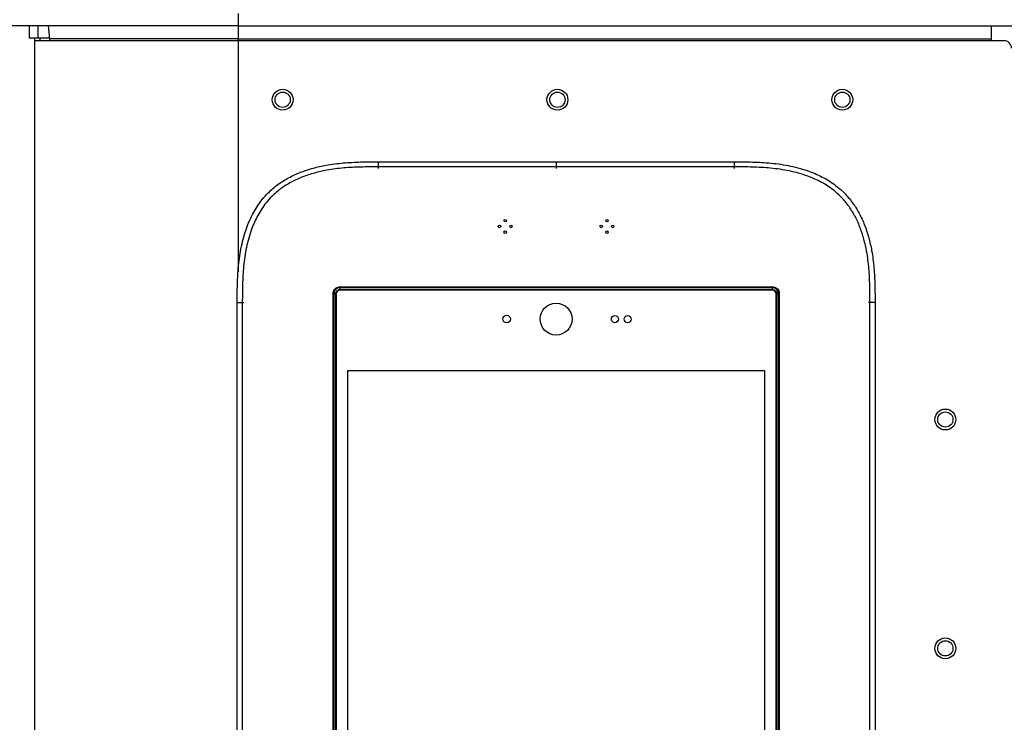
# Model space of a CAD drawing. Header units: millimetres. Extents: x 1141 to 9683, y 1625 to 6203.
# Tile 20 of 118: x 1499 to 1886, y 2869 to 3145. Entities that reach past the tile are written whole.
import ezdxf

# ---------------------------------------------------------------- set-up
doc = ezdxf.new("R2010")
doc.units = ezdxf.units.MM
doc.header["$LTSCALE"] = 25

msp = doc.modelspace()

# ---------------------------------------------------------------- linework, layer by layer
at = {"color": 7, "linetype": 'Continuous', "lineweight": 25}
for p, q in [((1584.65, 3147.31), (1584.65, 3142.55)), ((1584.65, 3142.55), (1494.65, 3142.55)), ((1502.43, 3142.55), (1502.43, 3137.79)), ((1505.86, 3142.55), (1505.86, 3137.79)), ((1510.57, 3137.34), (1510.02, 3142.55)), ((1584.58, 3142.55), (1584.58, 3137.34)), ((1584.65, 3142.55), (3710.65, 3142.55)), ((1880.58, 3142.55), (1880.58, 3137.34)), ((1502.43, 3137.79), (1505.86, 3137.79)), ((1504.58, 3137.79), (1504.58, 3136.67)), ((1504.58, 3136.67), (1504.58, 1774.67)), ((1584.58, 3136.67), (1504.58, 3136.67)), ((1505.86, 3137.79), (1510.52, 3137.79)), ((1506.59, 3137.79), (1506.59, 3136.67)), ((1584.58, 3137.34), (1510.57, 3137.34)), ((1584.58, 3137.34), (1880.58, 3137.34)), ((1584.58, 3136.67), (1584.58, 3137.34)), ((1885.58, 3136.67), (1584.58, 3136.67)), ((1584.58, 3136.67), (1584.58, 3045.72)), ((1880.58, 3137.34), (1880.58, 3136.67)), ((1639.58, 3089.03), (1639.58, 3087.03)), ((1639.58, 3089.03), (1709.58, 3089.03)), ((1709.58, 3089.03), (1779.58, 3089.03)), ((1709.58, 3089.03), (1709.58, 3087.03)), ((1779.58, 3089.03), (1779.58, 3087.03)), ((1639.58, 3087.03), (1639.58, 3086.4)), ((1709.58, 3087.03), (1639.58, 3087.03)), ((1709.58, 3087.03), (1709.58, 3086.4)), ((1779.58, 3087.03), (1709.58, 3087.03)), ((1779.58, 3087.03), (1779.58, 3086.4)), ((1624.6, 3039.87), (1794.57, 3039.87)), ((1794.57, 3039.52), (1624.6, 3039.52)), ((1624.6, 3039.52), (1624.6, 3038.79)), ((1624.6, 3038.79), (1794.56, 3038.79)), ((1624.6, 3038.65), (1624.6, 3038.79)), ((1794.56, 3038.65), (1624.6, 3038.65)), ((1624.6, 3038.65), (1624.66, 3038.59)), ((1794.51, 3038.59), (1624.66, 3038.59)), ((1794.51, 3038.59), (1794.56, 3038.65)), ((1794.56, 3038.65), (1794.56, 3038.79)), ((1794.57, 3038.79), (1794.57, 3039.52)), ((1621.88, 2741.18), (1621.88, 3037.15)), ((1622.23, 3037.15), (1622.23, 2741.18)), ((1622.23, 3037.15), (1622.96, 3037.15)), ((1622.96, 2741.19), (1622.96, 3037.15)), ((1622.96, 3037.15), (1623.1, 3037.15)), ((1623.1, 3037.15), (1623.1, 2741.19)), ((1623.16, 3037.09), (1623.1, 3037.15)), ((1623.16, 3037.09), (1623.16, 2741.24)), ((1796.06, 3037.15), (1796.01, 3037.09)), ((1796.01, 2741.24), (1796.01, 3037.09)), ((1796.06, 3037.15), (1796.21, 3037.15)), ((1796.06, 2741.19), (1796.06, 3037.15)), ((1796.21, 3037.15), (1796.94, 3037.15)), ((1796.21, 3037.15), (1796.21, 2741.19)), ((1796.94, 2741.18), (1796.94, 3037.15)), ((1797.29, 3037.15), (1797.29, 2741.18)), ((1584.22, 3033.67), (1586.22, 3033.67)), ((1584.22, 2163.67), (1584.22, 3033.67)), ((1586.22, 3033.67), (1586.22, 2163.67)), ((1586.22, 3033.67), (1586.85, 3033.67)), ((1832.94, 3033.67), (1832.31, 3033.67)), ((1834.94, 3033.67), (1832.94, 3033.67)), ((1832.94, 2163.67), (1832.94, 3033.67)), ((1834.94, 3033.67), (1834.94, 2163.67)), ((1627.68, 3006.98), (1791.48, 3006.98)), ((1627.68, 2745.26), (1627.68, 3006.98)), ((1791.48, 3006.98), (1791.48, 2745.26))]:
    msp.add_line(p, q, dxfattribs=at)
for centre, radius in [((1602.08, 3113.45), 4.1), ((1602.08, 3113.45), 3), ((1710.08, 3113.45), 4.1), ((1710.08, 3113.45), 3), ((1822.08, 3113.45), 4.1), ((1822.08, 3113.45), 3), ((1689.58, 3065.87), 0.5), ((1729.56, 3065.87), 0.5), ((1687.33, 3063.62), 0.5), ((1689.58, 3061.37), 0.5), ((1691.83, 3063.62), 0.5), ((1727.31, 3063.62), 0.5), ((1729.56, 3061.37), 0.5), ((1731.81, 3063.62), 0.5), ((1709.58, 3027.16), 6.25), ((1690.08, 3027.16), 1.5), ((1732.68, 3027.16), 1.4), ((1737.68, 3027.16), 1.4), ((1862.58, 2987.67), 4.1), ((1862.58, 2987.67), 3), ((1862.58, 2897.67), 4.1), ((1862.58, 2897.67), 3)]:
    msp.add_circle(centre, radius, dxfattribs=at)
for centre, radius, start, end in [((1509.57, 3137.24), 1, 325.0741, 6.0602), ((1885.58, 3133.67), 3, 0, 90)]:
    msp.add_arc(centre, radius, start, end, dxfattribs=at)
for centre, major_axis, ratio, start_param, end_param in [((1624.66, 3037.09), (1.06, -1.06), 0.999695, 2.356347, 3.926839), ((1624.64, 3036.76), (-0.8, 1.88), 0.975196, 5.890715, 5.892477), ((1624.64, 3037.11), (-0.61, 1.42), 0.967093, 5.891113, 5.893677), ((1794.51, 3037.09), (-1.06, -1.06), 0.999695, 2.356347, 3.926839), ((1794.53, 3036.76), (0.8, 1.88), 0.975196, 0.390708, 0.392471), ((1794.53, 3037.11), (0.61, 1.42), 0.967093, 0.388708, 0.392072), ((1624.99, 3037.11), (1.88, -0.8), 0.975196, 3.532301, 3.534063), ((1624.64, 3037.11), (1.42, -0.61), 0.967093, 3.531902, 3.533665), ((1794.53, 3037.11), (1.42, 0.61), 0.967093, 5.891113, 5.894478), ((1794.17, 3037.11), (1.88, 0.8), 0.975196, 5.890715, 5.892477)]:
    msp.add_ellipse(centre, major_axis=major_axis, ratio=ratio, start_param=start_param, end_param=end_param, dxfattribs=at)
for points, knots in [([(1696.47, 2327.83), (1696.5, 2323.79), (1696.56, 2315.86), (1696.36, 2303.62), (1695.97, 2291.45), (1695.37, 2279.32), (1694.52, 2266.08), (1693.35, 2251.72), (1691.82, 2236.23), (1689.97, 2220.29), (1687.8, 2203.92), (1685.29, 2187.17), (1682.58, 2170.79), (1679.69, 2154.79), (1676.65, 2139.21), (1673.36, 2123.49), (1669.84, 2107.68), (1666.09, 2091.83), (1662.27, 2076.59), (1658.42, 2061.95), (1654.55, 2047.94), (1650.48, 2033.8), (1646.22, 2019.63), (1641.8, 2005.52), (1637.47, 1992.27), (1633.1, 1979.37), (1628.71, 1966.88), (1624.34, 1954.88), (1620.21, 1943.92), (1616.35, 1933.98), (1612.77, 1925.02), (1609.49, 1917.01), (1606.53, 1909.93), (1603.41, 1902.65), (1600.15, 1895.22), (1596.76, 1887.67), (1593.74, 1881.11), (1591.1, 1875.51), (1589.25, 1871.66), (1588.1, 1869.28), (1587.44, 1867.91), (1586.6, 1866.2), (1585.46, 1863.89), (1583.96, 1860.89), (1582.15, 1857.29), (1580.11, 1853.31), (1577.96, 1849.19), (1575.12, 1843.83), (1571.58, 1837.33), (1566.98, 1829.17), (1561.86, 1820.46), (1556.05, 1811.04), (1551.11, 1803.49), (1547.37, 1798.04), (1545.16, 1794.9), (1543.33, 1792.35), (1541.86, 1790.35), (1540.55, 1788.59), (1539.18, 1786.77), (1537.46, 1784.54), (1535.35, 1781.85), (1532.79, 1778.7), (1529.84, 1775.2), (1526.48, 1771.38), (1522.9, 1767.55), (1519.32, 1763.95), (1516.05, 1760.87), (1513.21, 1758.37), (1510.78, 1756.35), (1508.56, 1754.61), (1506.37, 1753), (1504.06, 1751.41), (1501.45, 1749.75), (1498.57, 1748.13), (1495.86, 1746.82), (1493.55, 1745.88), (1491.35, 1745.11), (1488.93, 1744.45), (1486.45, 1744.04), (1484.26, 1743.89), (1482.23, 1743.94), (1480.25, 1744.2), (1478.28, 1744.68), (1476.2, 1745.43), (1473.82, 1746.61), (1471.55, 1748.08), (1469.45, 1749.72), (1467.65, 1751.31), (1465.55, 1753.37), (1463.1, 1756.1), (1460.43, 1759.49), (1458.04, 1762.85), (1455.03, 1767.45), (1451.35, 1773.8), (1446.98, 1782.45), (1442.6, 1792.32), (1438.48, 1802.79), (1434.62, 1813.7), (1430.98, 1824.94), (1427.39, 1837.1), (1423.83, 1850.19), (1420.33, 1864.21), (1416.89, 1879.17), (1413.52, 1894.99), (1409.63, 1914.82), (1405.37, 1938.69), (1400.91, 1966.65), (1396.78, 1995.42), (1392.79, 2026.17), (1388.96, 2058.79), (1385.35, 2093.08), (1382.07, 2127.64), (1379.08, 2162.29), (1376.38, 2196.9), (1373.97, 2230.66), (1371.83, 2263.49), (1369.93, 2295.27), (1368.21, 2326.59), (1366.65, 2357.48), (1364.94, 2394.36), (1363.13, 2437.75), (1361.32, 2488.02), (1359.74, 2539.15), (1358.37, 2591.04), (1357.22, 2643.58), (1356.27, 2696.65), (1355.52, 2750.16), (1354.97, 2801.82), (1354.6, 2851.52), (1354.37, 2899.15), (1354.26, 2946.76), (1354.28, 2990.66), (1354.37, 3030.51), (1354.51, 3066.04), (1354.7, 3100.6), (1354.94, 3135.02), (1355.23, 3169.23), (1355.58, 3203.18), (1355.96, 3235.92), (1356.36, 3267.46), (1356.77, 3297.81), (1357.18, 3324.99), (1357.56, 3349.17), (1357.91, 3370.65), (1358.28, 3391.96), (1358.67, 3413.47), (1359.08, 3435.44), (1359.62, 3463.04), (1360.3, 3496.42), (1360.98, 3527.48), (1361.51, 3550.95), (1361.87, 3566.64), (1362.24, 3582.69), (1362.67, 3600.43), (1363.15, 3620.1), (1363.7, 3641.72), (1364.27, 3664.14), (1364.88, 3687.2), (1365.52, 3710.75), (1366.13, 3732.77), (1366.7, 3753.11), (1367.23, 3771.65), (1367.77, 3790.06), (1368.3, 3808.2), (1368.77, 3824.26), (1369.19, 3838.19), (1369.54, 3849.88), (1369.87, 3860.75), (1370.16, 3870.67), (1370.43, 3879.69), (1370.68, 3887.86), (1370.91, 3895.6), (1371.12, 3902.87), (1371.31, 3909.6), (1371.47, 3915.47), (1371.61, 3920.58), (1371.73, 3925.01), (1371.83, 3928.82), (1371.9, 3932.11), (1371.97, 3934.94), (1372.01, 3936.82), (1372.03, 3937.76), (1372.03, 3937.91)], [0, 0, 0, 0, 0.005477, 0.0107498, 0.0158337, 0.0207433, 0.0254915, 0.0314852, 0.0372469, 0.0427979, 0.0488727, 0.0547212, 0.0603618, 0.0658097, 0.0710766, 0.0761719, 0.0816835, 0.0869961, 0.0921147, 0.0970427, 0.1017821, 0.1063344, 0.1114602, 0.1163275, 0.1209363, 0.1252866, 0.1299167, 0.1342141, 0.1381801, 0.1418165, 0.1451257, 0.1481104, 0.1507739, 0.1531194, 0.1564078, 0.159334, 0.1619041, 0.1641236, 0.1659975, 0.1665129, 0.1669972, 0.1676484, 0.1685961, 0.1698149, 0.1713147, 0.1730354, 0.174764, 0.1764799, 0.1798126, 0.183094, 0.1871429, 0.1914662, 0.1960308, 0.1978661, 0.1994152, 0.2006861, 0.201686, 0.2024672, 0.2033863, 0.2045122, 0.2059825, 0.2076932, 0.2096691, 0.2118982, 0.2143522, 0.2166671, 0.218809, 0.2205776, 0.2220539, 0.2234298, 0.2247505, 0.2261644, 0.227778, 0.229692, 0.2316189, 0.2329274, 0.2341158, 0.2360129, 0.2378671, 0.2393151, 0.2408283, 0.2423634, 0.2437752, 0.2452473, 0.2468473, 0.2484773, 0.2496784, 0.2506602, 0.2516121, 0.2534181, 0.2550747, 0.2565527, 0.257941, 0.2609257, 0.2642158, 0.2678342, 0.2717995, 0.2754102, 0.2792854, 0.2834325, 0.2878584, 0.2925688, 0.2975693, 0.3028643, 0.3083743, 0.3173169, 0.3265615, 0.3360576, 0.3457574, 0.3569194, 0.3682209, 0.379604, 0.391016, 0.402408, 0.4137351, 0.4243186, 0.4347764, 0.4450794, 0.4552015, 0.4652253, 0.4814371, 0.4979619, 0.5147646, 0.5318095, 0.5490603, 0.5664805, 0.5840327, 0.6016794, 0.6172565, 0.6328515, 0.6484382, 0.6639636, 0.6758856, 0.6874899, 0.6987703, 0.7097217, 0.7211745, 0.7322362, 0.7429048, 0.7531803, 0.7630639, 0.7725582, 0.7797471, 0.7866999, 0.7935607, 0.8005789, 0.8077485, 0.8150581, 0.827618, 0.8404734, 0.8455898, 0.8507368, 0.8559641, 0.8614498, 0.8683157, 0.8755179, 0.8830246, 0.890802, 0.898815, 0.907028, 0.9135068, 0.9200693, 0.9267019, 0.933393, 0.9401351, 0.9449804, 0.949771, 0.954324, 0.9586468, 0.9627539, 0.9666589, 0.9703735, 0.9744802, 0.9783553, 0.9820094, 0.9854476, 0.9886722, 0.9916838, 0.9944817, 0.9970649, 0.9995468, 1, 1, 1, 1]), ([(1584.22, 3033.67), (1584.23, 3036.08), (1584.23, 3040.91), (1584.63, 3048.32), (1585.73, 3055.83), (1587.67, 3062.84), (1590.42, 3069.02), (1593.36, 3073.53), (1596.66, 3077.22), (1600.12, 3080.17), (1604.41, 3082.87), (1609.09, 3085.01), (1614.03, 3086.62), (1619.64, 3087.88), (1625.89, 3088.67), (1632.73, 3089.01), (1637.3, 3089.02), (1639.58, 3089.03)], [0, 0, 0, 0, 0.0786599, 0.1572646, 0.2413185, 0.3252496, 0.3931075, 0.460858, 0.499678, 0.5539185, 0.6081968, 0.6643782, 0.720782, 0.7770884, 0.8512756, 0.9256374, 1, 1, 1, 1]), ([(1779.58, 3089.03), (1782, 3089.02), (1786.83, 3089.01), (1794.24, 3088.62), (1801.75, 3087.52), (1808.75, 3085.58), (1814.94, 3082.83), (1819.45, 3079.88), (1823.14, 3076.59), (1826.09, 3073.13), (1828.79, 3068.84), (1830.92, 3064.16), (1832.53, 3059.22), (1833.8, 3053.61), (1834.59, 3047.36), (1834.92, 3040.52), (1834.94, 3035.95), (1834.94, 3033.67)], [0, 0, 0, 0, 0.07866, 0.157265, 0.241318, 0.32525, 0.393107, 0.460858, 0.499678, 0.553919, 0.608197, 0.664378, 0.720782, 0.777088, 0.851276, 0.925637, 1, 1, 1, 1]), ([(1639.58, 3087.03), (1637.34, 3087.02), (1632.85, 3087.01), (1626.13, 3086.69), (1620.03, 3085.92), (1614.59, 3084.7), (1609.85, 3083.15), (1605.39, 3081.12), (1601.32, 3078.56), (1598.06, 3075.79), (1594.95, 3072.3), (1592.17, 3068.03), (1589.54, 3062.12), (1587.68, 3055.38), (1586.62, 3048.07), (1586.23, 3040.81), (1586.23, 3036.05), (1586.22, 3033.67)], [0, 0, 0, 0, 0.07563, 0.151258, 0.226707, 0.282648, 0.338684, 0.394495, 0.447424, 0.500314, 0.538038, 0.604552, 0.671178, 0.755225, 0.839399, 0.919671, 1, 1, 1, 1]), ([(1832.94, 3033.67), (1832.94, 3035.91), (1832.93, 3040.4), (1832.6, 3047.12), (1831.83, 3053.22), (1830.61, 3058.66), (1829.07, 3063.4), (1827.04, 3067.86), (1824.48, 3071.93), (1821.71, 3075.19), (1818.22, 3078.3), (1813.95, 3081.08), (1808.04, 3083.71), (1801.3, 3085.57), (1793.99, 3086.63), (1786.73, 3087.02), (1781.97, 3087.02), (1779.58, 3087.03)], [0, 0, 0, 0, 0.07563, 0.151258, 0.226707, 0.282648, 0.338684, 0.394495, 0.447424, 0.500314, 0.538038, 0.604552, 0.671178, 0.755225, 0.839399, 0.919671, 1, 1, 1, 1]), ([(1621.88, 3037.15), (1621.9, 3037.43), (1621.95, 3038.01), (1622.38, 3038.81), (1623.05, 3039.45), (1623.84, 3039.82), (1624.37, 3039.86), (1624.6, 3039.87)], [0, 0, 0, 0, 0.194309, 0.409262, 0.62416, 0.839117, 1, 1, 1, 1]), ([(1624.6, 3039.52), (1624.6, 3039.52), (1624.4, 3039.52), (1623.94, 3039.46), (1623.26, 3039.16), (1622.67, 3038.6), (1622.31, 3037.9), (1622.23, 3037.39), (1622.23, 3037.15), (1622.23, 3037.15)], [0, 0, 0, 0, 0.000016, 0.160847, 0.375821, 0.590757, 0.805723, 0.999984, 1, 1, 1, 1]), ([(1622.96, 3037.15), (1622.96, 3037.15), (1622.96, 3037.33), (1623.02, 3037.71), (1623.3, 3038.2), (1623.72, 3038.57), (1624.18, 3038.76), (1624.48, 3038.79), (1624.6, 3038.79), (1624.6, 3038.79)], [0, 0, 0, 0, 0.0000234, 0.2155559, 0.4312264, 0.6468508, 0.8624018, 0.9999766, 1, 1, 1, 1]), ([(1624.6, 3038.65), (1624.49, 3038.64), (1624.22, 3038.62), (1623.8, 3038.44), (1623.42, 3038.11), (1623.16, 3037.66), (1623.12, 3037.32), (1623.1, 3037.15)], [0, 0, 0, 0, 0.137984, 0.353177, 0.568384, 0.783675, 1, 1, 1, 1]), ([(1624.6, 3038.65), (1624.6, 3038.65), (1624.6, 3038.67), (1624.6, 3038.75), (1624.6, 3038.79)], [0, 0, 0, 0, 0.485851, 1, 1, 1, 1]), ([(1794.57, 3039.87), (1794.84, 3039.85), (1795.43, 3039.8), (1796.23, 3039.37), (1796.87, 3038.69), (1797.23, 3037.91), (1797.27, 3037.38), (1797.29, 3037.15)], [0, 0, 0, 0, 0.194293, 0.409229, 0.624109, 0.839048, 1, 1, 1, 1]), ([(1796.94, 3037.15), (1796.94, 3037.15), (1796.94, 3037.35), (1796.88, 3037.81), (1796.57, 3038.49), (1796.01, 3039.08), (1795.31, 3039.44), (1794.81, 3039.52), (1794.57, 3039.52), (1794.57, 3039.52)], [0, 0, 0, 0, 0.0000162, 0.1608474, 0.3758211, 0.590757, 0.8057226, 0.9999838, 1, 1, 1, 1]), ([(1794.57, 3038.79), (1794.57, 3038.79), (1794.61, 3038.79), (1794.84, 3038.78), (1795.26, 3038.68), (1795.74, 3038.35), (1796.08, 3037.87), (1796.19, 3037.45), (1796.21, 3037.21), (1796.21, 3037.15), (1796.21, 3037.15)], [0, 0, 0, 0, 0.000023, 0.051315, 0.266911, 0.499873, 0.715499, 0.931021, 0.999977, 1, 1, 1, 1]), ([(1794.57, 3038.65), (1794.57, 3038.65), (1794.57, 3038.66), (1794.57, 3038.71), (1794.57, 3038.76), (1794.57, 3038.79)], [0, 0, 0, 0, 0.339716, 0.619881, 1, 1, 1, 1]), ([(1796.06, 3037.15), (1796.06, 3037.2), (1796.05, 3037.43), (1795.94, 3037.81), (1795.64, 3038.24), (1795.2, 3038.54), (1794.81, 3038.64), (1794.61, 3038.64), (1794.57, 3038.65)], [0, 0, 0, 0, 0.069034, 0.284588, 0.500126, 0.732998, 0.948637, 1, 1, 1, 1]), ([(1796.06, 3037.15), (1796.07, 3037.15), (1796.08, 3037.15), (1796.17, 3037.15), (1796.21, 3037.15)], [0, 0, 0, 0, 0.501856, 1, 1, 1, 1])]:
    msp.add_open_spline(points, degree=3, knots=knots, dxfattribs=at)
for points in [[(1624.6, 3039.52), (1624.6, 3039.54), (1624.6, 3039.59), (1624.6, 3039.68), (1624.6, 3039.78), (1624.6, 3039.84), (1624.6, 3039.87)], [(1794.57, 3039.52), (1794.57, 3039.54), (1794.57, 3039.59), (1794.57, 3039.68), (1794.57, 3039.78), (1794.57, 3039.84), (1794.57, 3039.87)], [(1621.88, 3037.15), (1621.91, 3037.15), (1621.97, 3037.15), (1622.07, 3037.15), (1622.16, 3037.15), (1622.2, 3037.15), (1622.23, 3037.15)], [(1622.96, 3037.15), (1622.98, 3037.15), (1623.02, 3037.15), (1623.07, 3037.15), (1623.1, 3037.15), (1623.1, 3037.15), (1623.1, 3037.15)], [(1796.94, 3037.15), (1796.96, 3037.15), (1797.01, 3037.15), (1797.1, 3037.15), (1797.19, 3037.15), (1797.26, 3037.15), (1797.29, 3037.15)]]:
    msp.add_open_spline(points, degree=3, dxfattribs=at)

doc.saveas('drawing.dxf')
